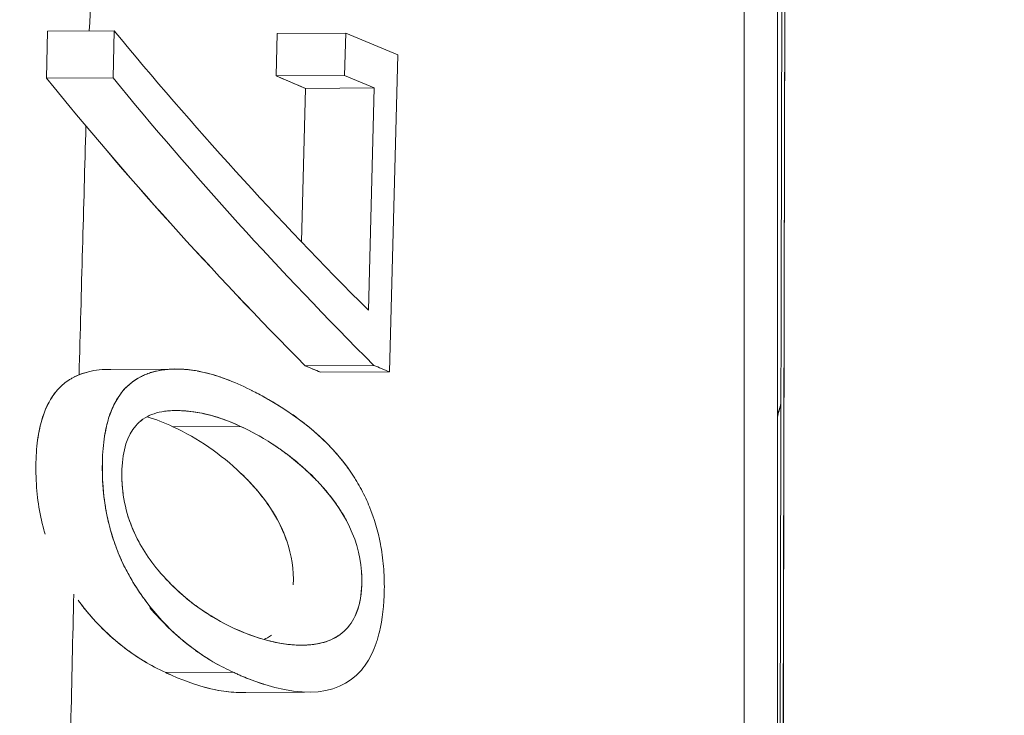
# Model space of a CAD drawing. Header units: millimetres. Extents: x -275 to -235, y -723 to -375.
# Tile 11 of 41: x -269.24 to -266.88, y -684.16 to -682.48. Entities that reach past the tile are written whole.
import ezdxf

# ---------------------------------------------------------------- set-up
doc = ezdxf.new("R2010")
doc.units = ezdxf.units.MM

msp = doc.modelspace()

# ---------------------------------------------------------------- linework, layer by layer
at = {"color": 0, "linetype": 'Continuous', "lineweight": 0}
for p, q in [((-267.4124, -685.8639), (-267.3925, -676.0968)), ((-267.5031, -696.7938), (-267.5031, -678.0233)), ((-267.5031, -678.0233), (-267.5031, -696.7938)), ((-267.4233, -697.0731), (-267.4233, -678.0632)), ((-267.4053, -678.7252), (-267.4416, -696.5582)), ((-269.1762, -682.5107), (-269.1786, -682.624)), ((-269.1762, -682.5107), (-269.0164, -682.5097)), ((-269.0164, -682.5097), (-269.1762, -682.5107)), ((-269.0164, -682.5097), (-269.0189, -682.6231)), ((-268.6271, -682.6184), (-268.6244, -682.5163)), ((-268.6244, -682.5163), (-268.6271, -682.6184)), ((-268.4601, -682.5153), (-268.6244, -682.5163)), ((-268.6244, -682.5163), (-268.4601, -682.5153)), ((-268.4601, -682.5153), (-268.4628, -682.6174)), ((-268.4628, -682.6174), (-268.4601, -682.5153)), ((-268.4601, -682.5153), (-268.3347, -682.5675)), ((-268.3347, -682.5675), (-268.3553, -683.3296)), ((-269.1786, -682.624), (-269.0189, -682.6231)), ((-269.0189, -682.6231), (-269.1786, -682.624)), ((-268.6271, -682.6184), (-268.4628, -682.6174)), ((-268.4628, -682.6174), (-268.6271, -682.6184)), ((-268.6271, -682.6184), (-268.5564, -682.6483)), ((-268.3915, -682.6473), (-268.4628, -682.6174)), ((-268.5662, -683.0173), (-268.5564, -682.6483)), ((-268.5564, -682.6483), (-268.5662, -683.0173)), ((-268.5564, -682.6483), (-268.3915, -682.6473)), ((-268.3915, -682.6473), (-268.5564, -682.6483)), ((-268.3915, -682.6473), (-268.4058, -683.1816)), ((-268.4058, -683.1816), (-268.3915, -682.6473)), ((-269.0288, -683.3238), (-268.8745, -683.3229)), ((-268.5575, -683.3151), (-268.3926, -683.3141)), ((-268.3926, -683.3141), (-268.5575, -683.3151)), ((-268.5575, -683.3151), (-268.5205, -683.3306)), ((-268.5205, -683.3306), (-268.3553, -683.3296)), ((-268.3553, -683.3296), (-268.5205, -683.3306)), ((-269.0234, -683.4237), (-269.0234, -683.4237)), ((-268.7128, -683.4606), (-268.875, -683.4616)), ((-268.875, -683.4616), (-268.7128, -683.4606)), ((-268.8926, -684.0526), (-268.7305, -684.0516)), ((-268.7305, -684.0516), (-268.8926, -684.0526)), ((-268.7123, -684.1002), (-268.5592, -684.0993))]:
    msp.add_line(p, q, dxfattribs=at)
for centre, major_axis, ratio, start_param, end_param in [((-249.178, -679.0672), (-21.3005, 0.3005), 0.471784, 0.379382, 0.451516), ((-249.1347, -679.1688), (-21.4938, 0.3053), 0.473538, 0.376185, 0.449365), ((-250.985, -681.9192), (19.5137, -0.4287), 0.199721, -2.668294, -2.664082)]:
    msp.add_ellipse(centre, major_axis=major_axis, ratio=ratio, start_param=start_param, end_param=end_param, dxfattribs=at)
at = {"color": 0, "linetype": 'Continuous', "lineweight": 0, "extrusion": (0, 0, -1)}
for centre, major_axis, ratio, start_param, end_param in [((-249.1576, -679.1766), (-21.4689, 0.3089), 0.473475, -0.449495, -0.37623), ((-249.1566, -679.1699), (-21.3214, 0.3029), 0.473538, -0.45275, -0.37889), ((-250.9843, -681.2464), (-19.6644, 0.4258), 0.200104, -0.469841, -0.461774), ((-250.987, -681.9194), (-19.6617, 0.4299), 0.199877, -0.473968, -0.469795)]:
    msp.add_ellipse(centre, major_axis=major_axis, ratio=ratio, start_param=start_param, end_param=end_param, dxfattribs=at)
at = {"color": 0, "linetype": 'Continuous', "lineweight": 0}
for points, knots in [([(-266.2326, -671.5012), (-266.5733, -671.9311), (-266.9027, -672.3835), (-267.2179, -672.8584), (-267.3085, -672.9948), (-267.3979, -673.1331), (-267.4861, -673.2733), (-267.5301, -673.3433), (-267.5739, -673.4139), (-267.6173, -673.4849), (-267.6391, -673.5204), (-267.6607, -673.556), (-267.6822, -673.5917), (-267.693, -673.6096), (-267.7038, -673.6275), (-267.7145, -673.6454), (-267.7253, -673.6633), (-267.7369, -673.6828), (-267.7467, -673.6993), (-268.2178, -674.4913), (-268.6605, -675.3591), (-269.0529, -676.3028), (-269.1183, -676.4601), (-269.1822, -676.6195), (-269.2447, -676.781), (-269.276, -676.8617), (-269.3068, -676.943), (-269.3373, -677.0248), (-269.3526, -677.0657), (-269.3677, -677.1067), (-269.3827, -677.1479), (-269.3902, -677.1685), (-269.3977, -677.1891), (-269.4052, -677.2097), (-269.4108, -677.2252), (-269.4164, -677.2407), (-269.422, -677.2563), (-269.4238, -677.2614), (-269.426, -677.2675), (-269.4275, -677.2718), (-269.7228, -678.0961), (-269.9967, -679.0242), (-270.2129, -680.0562), (-270.249, -680.2282), (-270.2834, -680.4031), (-270.316, -680.5809), (-270.3323, -680.6698), (-270.3481, -680.7594), (-270.3635, -680.8497), (-270.3712, -680.8949), (-270.3788, -680.9402), (-270.3862, -680.9857), (-270.3899, -681.0085), (-270.3936, -681.0313), (-270.3973, -681.0542), (-270.4005, -681.0742), (-270.4037, -681.0942), (-270.4068, -681.1142), (-270.4073, -681.1171), (-270.4079, -681.121), (-270.4082, -681.1228), (-270.5307, -681.9037), (-270.6606, -682.9765), (-270.6683, -684.3409)], [0.0771625, 0.0771625, 0.0771625, 0.0771625, 0.183765, 0.183765, 0.183765, 0.2143925, 0.2143925, 0.2143925, 0.2297062, 0.2297062, 0.2297062, 0.2373631, 0.2373631, 0.2373631, 0.2411915, 0.2411915, 0.2411915, 0.24502, 0.24502, 0.24502, 0.4287849, 0.4287849, 0.4287849, 0.4594124, 0.4594124, 0.4594124, 0.4747261, 0.4747261, 0.4747261, 0.482383, 0.482383, 0.482383, 0.4862114, 0.4862114, 0.4862114, 0.4890827, 0.4890827, 0.4890827, 0.4900399, 0.4900399, 0.4900399, 0.6738048, 0.6738048, 0.6738048, 0.7044323, 0.7044323, 0.7044323, 0.719746, 0.719746, 0.719746, 0.7274029, 0.7274029, 0.7274029, 0.7312313, 0.7312313, 0.7312313, 0.7345812, 0.7345812, 0.7345812, 0.7350598, 0.7350598, 0.7350598, 0.9377903, 0.9377903, 0.9377903, 0.9377903]), ([(-269.1822, -683.72), (-269.1832, -683.7167), (-269.1839, -683.7141), (-269.1852, -683.7095), (-269.1907, -683.6892), (-269.1951, -683.6684), (-269.1982, -683.6471), (-269.2013, -683.6259), (-269.2032, -683.6055), (-269.204, -683.582), (-269.2047, -683.5585), (-269.2042, -683.5365), (-269.2026, -683.5161), (-269.2017, -683.5058), (-269.2006, -683.496), (-269.1991, -683.4865), (-269.1976, -683.477), (-269.1955, -683.4664), (-269.1938, -683.4592), (-269.187, -683.4306), (-269.1768, -683.4065), (-269.1633, -683.387), (-269.1565, -683.3772), (-269.1488, -683.3686), (-269.1403, -683.3611), (-269.136, -683.3573), (-269.1315, -683.3538), (-269.1268, -683.3507), (-269.1245, -683.3491), (-269.1221, -683.3476), (-269.1196, -683.3461), (-269.1171, -683.3447), (-269.1138, -683.3429), (-269.112, -683.342), (-269.0978, -683.3347), (-269.0822, -683.3296), (-269.0652, -683.3267), (-269.0567, -683.3253), (-269.0478, -683.3243), (-269.0386, -683.3239), (-269.0341, -683.3238), (-269.0294, -683.3237), (-269.0247, -683.3238)], [0.3678822, 0.3678822, 0.3678822, 0.3678822, 0.375, 0.375, 0.375, 0.40625, 0.40625, 0.40625, 0.4375, 0.4375, 0.4375, 0.46875, 0.46875, 0.46875, 0.484375, 0.484375, 0.484375, 0.5, 0.5, 0.5, 0.5625, 0.5625, 0.5625, 0.59375, 0.59375, 0.59375, 0.609375, 0.609375, 0.609375, 0.6171875, 0.6171875, 0.6171875, 0.625, 0.625, 0.625, 0.6875, 0.6875, 0.6875, 0.71875, 0.71875, 0.71875, 0.7342094, 0.7342094, 0.7342094, 0.7342094]), ([(-269.0749, -683.3288), (-269.0785, -683.3296), (-269.0822, -683.3307), (-269.0858, -683.3318), (-269.0894, -683.3329), (-269.093, -683.3342), (-269.0966, -683.3355), (-269.1017, -683.3374), (-269.1067, -683.3394), (-269.1115, -683.3417)], [0.32869379, 0.32869379, 0.32869379, 0.32869379, 0.34220824, 0.34220824, 0.34220824, 0.35572269, 0.35572269, 0.35572269, 0.374534, 0.374534, 0.374534, 0.374534]), ([(-268.8171, -683.3274), (-268.8197, -683.327), (-268.8222, -683.3265), (-268.8247, -683.3262), (-268.8288, -683.3255), (-268.8328, -683.325), (-268.8368, -683.3245), (-268.8388, -683.3243), (-268.8408, -683.3241), (-268.8428, -683.3239), (-268.8448, -683.3237), (-268.8462, -683.3236), (-268.8487, -683.3234), (-268.8686, -683.3221), (-268.887, -683.3228), (-268.9041, -683.3257), (-268.9127, -683.3271), (-268.9208, -683.3291), (-268.9287, -683.3316), (-268.9326, -683.3329), (-268.9365, -683.3343), (-268.9402, -683.3358), (-268.9421, -683.3365), (-268.944, -683.3373), (-268.9458, -683.3382), (-268.9476, -683.339), (-268.9487, -683.3395), (-268.9513, -683.3408), (-268.972, -683.3511), (-268.9892, -683.366), (-269.0029, -683.3853), (-269.0098, -683.395), (-269.0158, -683.4059), (-269.021, -683.4178), (-269.0235, -683.4238), (-269.0259, -683.43), (-269.0281, -683.4366), (-269.0302, -683.4431), (-269.0318, -683.4483), (-269.0339, -683.4571), (-269.0382, -683.4745), (-269.0412, -683.4935), (-269.0429, -683.514), (-269.0447, -683.5346), (-269.0451, -683.558), (-269.0444, -683.5803), (-269.0437, -683.6025), (-269.0418, -683.6243), (-269.0387, -683.6456), (-269.0371, -683.6562), (-269.0353, -683.6667), (-269.0331, -683.6772), (-269.032, -683.6823), (-269.0308, -683.6874), (-269.0296, -683.6925)], [0.2091233, 0.2091233, 0.2091233, 0.2091233, 0.21875, 0.21875, 0.21875, 0.234375, 0.234375, 0.234375, 0.2421875, 0.2421875, 0.2421875, 0.25, 0.25, 0.25, 0.3125, 0.3125, 0.3125, 0.34375, 0.34375, 0.34375, 0.359375, 0.359375, 0.359375, 0.3671875, 0.3671875, 0.3671875, 0.375, 0.375, 0.375, 0.4375, 0.4375, 0.4375, 0.46875, 0.46875, 0.46875, 0.484375, 0.484375, 0.484375, 0.5, 0.5, 0.5, 0.53125, 0.53125, 0.53125, 0.5625, 0.5625, 0.5625, 0.59375, 0.59375, 0.59375, 0.609375, 0.609375, 0.609375, 0.6171011, 0.6171011, 0.6171011, 0.6171011]), ([(-269.0288, -683.4387), (-269.0222, -683.4182), (-269.0137, -683.4005), (-269.0031, -683.3856), (-268.9914, -683.3689), (-268.9771, -683.3557), (-268.9604, -683.3457), (-268.9562, -683.3433), (-268.9517, -683.3409), (-268.9483, -683.3393), (-268.9449, -683.3377), (-268.9414, -683.3362), (-268.9378, -683.3349), (-268.9342, -683.3335), (-268.9306, -683.3323), (-268.9268, -683.3311), (-268.9231, -683.33), (-268.9183, -683.3287), (-268.9145, -683.3279)], [0.5137607, 0.5137607, 0.5137607, 0.5137607, 0.56178, 0.56178, 0.56178, 0.6154536, 0.6154536, 0.6154536, 0.628872, 0.628872, 0.628872, 0.6422904, 0.6422904, 0.6422904, 0.6557088, 0.6557088, 0.6557088, 0.6691273, 0.6691273, 0.6691273, 0.6691273]), ([(-268.9145, -683.3279), (-268.9087, -683.3267), (-268.9045, -683.3259), (-268.899, -683.3251), (-268.8935, -683.3243), (-268.8878, -683.3237), (-268.8821, -683.3233), (-268.8708, -683.3226), (-268.8584, -683.3227), (-268.8472, -683.3236), (-268.8247, -683.3252), (-268.8014, -683.3298), (-268.7771, -683.3371), (-268.7638, -683.3412), (-268.7503, -683.346), (-268.7368, -683.3515)], [0.6691273, 0.6691273, 0.6691273, 0.6691273, 0.6898068, 0.6898068, 0.6898068, 0.7104863, 0.7104863, 0.7104863, 0.7518454, 0.7518454, 0.7518454, 0.8345636, 0.8345636, 0.8345636, 0.8798895, 0.8798895, 0.8798895, 0.8798895]), ([(-268.6296, -683.4055), (-268.6716, -683.3803), (-268.7107, -683.3609), (-268.7471, -683.3472), (-268.7653, -683.3404), (-268.7829, -683.335), (-268.7998, -683.331), (-268.8052, -683.3298), (-268.8106, -683.3286), (-268.8159, -683.3277)], [0, 0, 0, 0, 0.125, 0.125, 0.125, 0.1875, 0.1875, 0.1875, 0.207558, 0.207558, 0.207558, 0.207558]), ([(-269.1569, -683.3785), (-269.1572, -683.3789), (-269.1575, -683.3793), (-269.1578, -683.3796), (-269.1794, -683.4071), (-269.1934, -683.4455), (-269.2001, -683.4931)], [0.43562423, 0.43562423, 0.43562423, 0.43562423, 0.4368094, 0.4368094, 0.4368094, 0.52157083, 0.52157083, 0.52157083, 0.52157083]), ([(-268.6863, -683.3745), (-268.6859, -683.3747), (-268.6856, -683.3749), (-268.6852, -683.375), (-268.6806, -683.3773), (-268.6755, -683.3799), (-268.6698, -683.3828), (-268.6585, -683.3888), (-268.6451, -683.3962), (-268.6296, -683.4055)], [0.93648482, 0.93648482, 0.93648482, 0.93648482, 0.93796136, 0.93796136, 0.93796136, 0.95864091, 0.95864091, 0.95864091, 1, 1, 1, 1]), ([(-268.7305, -684.0516), (-268.5875, -684.1174), (-268.4813, -684.1153), (-268.4224, -684.0463), (-268.4126, -684.0347), (-268.404, -684.0214), (-268.3968, -684.0061), (-268.3932, -683.9985), (-268.3899, -683.9904), (-268.387, -683.9819), (-268.3855, -683.9776), (-268.3841, -683.9732), (-268.3828, -683.9687), (-268.3815, -683.9642), (-268.381, -683.9624), (-268.3791, -683.9548), (-268.3718, -683.9244), (-268.3679, -683.891), (-268.3674, -683.8531), (-268.3672, -683.8342), (-268.3679, -683.8157), (-268.3694, -683.7974), (-268.3709, -683.7792), (-268.3737, -683.7594), (-268.3767, -683.7438), (-268.3826, -683.7125), (-268.3913, -683.6827), (-268.4029, -683.6543), (-268.4087, -683.6402), (-268.4152, -683.6263), (-268.4224, -683.6128), (-268.426, -683.6061), (-268.4297, -683.5995), (-268.4337, -683.5929), (-268.4356, -683.5896), (-268.4377, -683.5864), (-268.4397, -683.5831), (-268.4418, -683.5799), (-268.4446, -683.5755), (-268.446, -683.5735), (-268.49, -683.508), (-268.552, -683.4521), (-268.6296, -683.4055)], [0, 0, 0, 0, 0.375, 0.375, 0.375, 0.4375, 0.4375, 0.4375, 0.46875, 0.46875, 0.46875, 0.484375, 0.484375, 0.484375, 0.5, 0.5, 0.5, 0.5625, 0.5625, 0.5625, 0.59375, 0.59375, 0.59375, 0.625, 0.625, 0.625, 0.6875, 0.6875, 0.6875, 0.71875, 0.71875, 0.71875, 0.734375, 0.734375, 0.734375, 0.742187, 0.742187, 0.742187, 0.75, 0.75, 0.75, 1, 1, 1, 1]), ([(-268.6296, -683.4055), (-268.5897, -683.4294), (-268.5545, -683.4556), (-268.5239, -683.4836), (-268.5086, -683.4977), (-268.4945, -683.5122), (-268.4815, -683.5272), (-268.475, -683.5347), (-268.4688, -683.5423), (-268.4629, -683.55), (-268.4599, -683.5539), (-268.457, -683.5577), (-268.4542, -683.5617), (-268.4528, -683.5636), (-268.4514, -683.5656), (-268.4501, -683.5676), (-268.4493, -683.5687), (-268.4488, -683.5694), (-268.4477, -683.571)], [0, 0, 0, 0, 0.125, 0.125, 0.125, 0.1875, 0.1875, 0.1875, 0.21875, 0.21875, 0.21875, 0.234375, 0.234375, 0.234375, 0.2421875, 0.2421875, 0.2421875, 0.2468626, 0.2468626, 0.2468626, 0.2468626]), ([(-268.728, -683.9461), (-268.758, -683.9323), (-268.7862, -683.916), (-268.8126, -683.8972), (-268.8258, -683.8878), (-268.8385, -683.8777), (-268.8508, -683.8671), (-268.857, -683.8618), (-268.863, -683.8563), (-268.8689, -683.8507), (-268.8719, -683.8479), (-268.8749, -683.845), (-268.8778, -683.8421), (-268.88, -683.8399), (-268.8821, -683.8377), (-268.8843, -683.8355), (-268.89, -683.8296), (-268.9022, -683.8165), (-268.9109, -683.806), (-268.9382, -683.7732), (-268.9588, -683.7392), (-268.9731, -683.7042), (-268.9915, -683.6593), (-268.9995, -683.6104), (-268.9977, -683.564), (-268.9959, -683.5177), (-268.9848, -683.4827), (-268.9643, -683.4592), (-268.954, -683.4474), (-268.9414, -683.4385), (-268.9263, -683.4325), (-268.9187, -683.4294), (-268.9106, -683.4271), (-268.9018, -683.4255), (-268.8974, -683.4247), (-268.8928, -683.4241), (-268.8881, -683.4236), (-268.8857, -683.4234), (-268.8833, -683.4232), (-268.8809, -683.4231), (-268.8784, -683.4229), (-268.875, -683.4228), (-268.8734, -683.4228), (-268.8225, -683.4218), (-268.7691, -683.4344), (-268.7128, -683.4606)], [0, 0, 0, 0, 0.125, 0.125, 0.125, 0.1875, 0.1875, 0.1875, 0.21875, 0.21875, 0.21875, 0.234375, 0.234375, 0.234375, 0.246094, 0.246094, 0.246094, 0.277344, 0.277344, 0.277344, 0.375, 0.375, 0.375, 0.5, 0.5, 0.5, 0.625, 0.625, 0.625, 0.6875, 0.6875, 0.6875, 0.71875, 0.71875, 0.71875, 0.734375, 0.734375, 0.734375, 0.742187, 0.742187, 0.742187, 0.75, 0.75, 0.75, 1, 1, 1, 1]), ([(-268.7128, -683.4606), (-268.7429, -683.4466), (-268.7722, -683.4364), (-268.8006, -683.4302), (-268.8149, -683.4271), (-268.8289, -683.425), (-268.8427, -683.4238), (-268.8496, -683.4232), (-268.8564, -683.4229), (-268.8632, -683.4228), (-268.8666, -683.4227), (-268.87, -683.4227), (-268.8734, -683.4228), (-268.8734, -683.4228), (-268.8734, -683.4228), (-268.8734, -683.4228)], [0, 0, 0, 0, 0.1333111, 0.1333111, 0.1333111, 0.1999666, 0.1999666, 0.1999666, 0.2332944, 0.2332944, 0.2332944, 0.2499583, 0.2499583, 0.2499583, 0.2499681, 0.2499681, 0.2499681, 0.2499681]), ([(-268.5861, -683.8413), (-268.5837, -683.7692), (-268.6071, -683.701), (-268.6554, -683.6367), (-268.6634, -683.626), (-268.6721, -683.6154), (-268.6815, -683.6049), (-268.6862, -683.5996), (-268.6911, -683.5944), (-268.6961, -683.5892), (-268.6986, -683.5866), (-268.7012, -683.584), (-268.7038, -683.5815), (-268.7064, -683.5789), (-268.7101, -683.5752), (-268.7117, -683.5737), (-268.7601, -683.5271), (-268.8149, -683.4898), (-268.875, -683.4616)], [0.5, 0.5, 0.5, 0.5, 0.6875, 0.6875, 0.6875, 0.71875, 0.71875, 0.71875, 0.734375, 0.734375, 0.734375, 0.7421875, 0.7421875, 0.7421875, 0.75, 0.75, 0.75, 1, 1, 1, 1]), ([(-268.5431, -683.5766), (-268.546, -683.5746), (-268.5465, -683.5742), (-268.5495, -683.5714), (-268.5525, -683.5685), (-268.5556, -683.5657), (-268.5587, -683.5629), (-268.5648, -683.5573), (-268.5712, -683.5518), (-268.5777, -683.5463), (-268.5907, -683.5354), (-268.6044, -683.5249), (-268.6187, -683.5149), (-268.6474, -683.4947), (-268.6788, -683.4764), (-268.7128, -683.4606)], [0.7374908, 0.7374908, 0.7374908, 0.7374908, 0.7538976, 0.7538976, 0.7538976, 0.7703045, 0.7703045, 0.7703045, 0.8031181, 0.8031181, 0.8031181, 0.8687454, 0.8687454, 0.8687454, 1, 1, 1, 1]), ([(-268.7128, -683.4606), (-268.6823, -683.4748), (-268.6532, -683.4912), (-268.6256, -683.51), (-268.6118, -683.5195), (-268.5984, -683.5294), (-268.5853, -683.54), (-268.5788, -683.5453), (-268.5724, -683.5507), (-268.5661, -683.5563), (-268.5629, -683.5591), (-268.5598, -683.5619), (-268.5566, -683.5647), (-268.5543, -683.5669), (-268.552, -683.5691), (-268.5497, -683.5712), (-268.5497, -683.5712), (-268.5497, -683.5712), (-268.5497, -683.5713)], [0, 0, 0, 0, 0.125, 0.125, 0.125, 0.1875, 0.1875, 0.1875, 0.21875, 0.21875, 0.21875, 0.234375, 0.234375, 0.234375, 0.2460938, 0.2460938, 0.2460938, 0.2461182, 0.2461182, 0.2461182, 0.2461182]), ([(-268.9392, -683.882), (-268.9402, -683.8804), (-268.9412, -683.8789), (-268.9421, -683.8776), (-268.9438, -683.8751), (-268.9453, -683.8739), (-268.9463, -683.8725), (-268.9472, -683.8712), (-268.9508, -683.8661), (-268.9526, -683.8636), (-268.9596, -683.8534), (-268.9665, -683.8428), (-268.9732, -683.8315), (-268.98, -683.8202), (-268.9861, -683.809), (-268.9927, -683.7955), (-268.9993, -683.782), (-269.0053, -683.7681), (-269.0107, -683.7539), (-269.0161, -683.7396), (-269.0209, -683.7249), (-269.0251, -683.7099), (-269.0272, -683.7023), (-269.0297, -683.6926), (-269.0317, -683.6836), (-269.0337, -683.6747), (-269.0354, -683.6657), (-269.037, -683.6567), (-269.043, -683.6214), (-269.0455, -683.5849), (-269.0447, -683.5472), (-269.0445, -683.5422), (-269.0444, -683.5373), (-269.0441, -683.5325)], [0.2496205, 0.2496205, 0.2496205, 0.2496205, 0.2531566, 0.2531566, 0.2531566, 0.2598658, 0.2598658, 0.2598658, 0.266575, 0.266575, 0.266575, 0.2934118, 0.2934118, 0.2934118, 0.3202486, 0.3202486, 0.3202486, 0.3470854, 0.3470854, 0.3470854, 0.3739223, 0.3739223, 0.3739223, 0.3873407, 0.3873407, 0.3873407, 0.4007591, 0.4007591, 0.4007591, 0.4529267, 0.4529267, 0.4529267, 0.4598735, 0.4598735, 0.4598735, 0.4598735]), ([(-268.9978, -683.5673), (-268.9978, -683.5677), (-268.9978, -683.5681), (-268.9978, -683.5686), (-268.9983, -683.5866), (-268.9973, -683.6045), (-268.995, -683.6222)], [0.50231542, 0.50231542, 0.50231542, 0.50231542, 0.50322372, 0.50322372, 0.50322372, 0.54111621, 0.54111621, 0.54111621, 0.54111621]), ([(-268.5474, -683.5734), (-268.5403, -683.5803), (-268.5292, -683.5914), (-268.5208, -683.6005), (-268.4523, -683.6754), (-268.4184, -683.7562), (-268.4215, -683.8408), (-268.4233, -683.8883), (-268.436, -683.9242), (-268.4593, -683.9485), (-268.4709, -683.9606), (-268.4852, -683.9699), (-268.5021, -683.9762), (-268.5105, -683.9794), (-268.5196, -683.9818), (-268.5293, -683.9835), (-268.5342, -683.9844), (-268.5392, -683.985), (-268.5443, -683.9855), (-268.5469, -683.9858), (-268.5495, -683.986), (-268.5522, -683.9861), (-268.5549, -683.9863), (-268.5587, -683.9864), (-268.5603, -683.9865), (-268.6107, -683.9876), (-268.6669, -683.9742), (-268.728, -683.9461)], [0.25, 0.25, 0.25, 0.25, 0.2771694, 0.2771694, 0.2771694, 0.5, 0.5, 0.5, 0.625, 0.625, 0.625, 0.6875, 0.6875, 0.6875, 0.71875, 0.71875, 0.71875, 0.734375, 0.734375, 0.734375, 0.7421875, 0.7421875, 0.7421875, 0.75, 0.75, 0.75, 1, 1, 1, 1]), ([(-268.7066, -683.5776), (-268.7052, -683.5786), (-268.7034, -683.5812), (-268.7014, -683.5834), (-268.6994, -683.5856), (-268.6971, -683.588), (-268.6946, -683.5907), (-268.6896, -683.5961), (-268.6866, -683.5992), (-268.6834, -683.6028), (-268.6768, -683.61), (-268.6706, -683.6173), (-268.6638, -683.6258), (-268.657, -683.6343), (-268.6506, -683.6429), (-268.6447, -683.6516), (-268.6387, -683.6603), (-268.6337, -683.668), (-268.6264, -683.6809), (-268.6159, -683.6996), (-268.6075, -683.7187), (-268.6011, -683.738)], [0.2632109, 0.2632109, 0.2632109, 0.2632109, 0.2706544, 0.2706544, 0.2706544, 0.2780979, 0.2780979, 0.2780979, 0.2929849, 0.2929849, 0.2929849, 0.322759, 0.322759, 0.322759, 0.352533, 0.352533, 0.352533, 0.382307, 0.382307, 0.382307, 0.4252229, 0.4252229, 0.4252229, 0.4252229]), ([(-268.4629, -683.6785), (-268.4698, -683.6665), (-268.4746, -683.6593), (-268.4803, -683.6509), (-268.4863, -683.6422), (-268.4927, -683.6336), (-268.4996, -683.6251), (-268.5064, -683.6165), (-268.5127, -683.6094), (-268.5193, -683.6021), (-268.5226, -683.5985), (-268.5258, -683.5951), (-268.531, -683.5896), (-268.5336, -683.5868), (-268.536, -683.5844), (-268.538, -683.5822), (-268.54, -683.58), (-268.5417, -683.5775), (-268.5431, -683.5766)], [0.6194124, 0.6194124, 0.6194124, 0.6194124, 0.6479446, 0.6479446, 0.6479446, 0.6777933, 0.6777933, 0.6777933, 0.7076421, 0.7076421, 0.7076421, 0.7225664, 0.7225664, 0.7225664, 0.7300286, 0.7300286, 0.7300286, 0.7374908, 0.7374908, 0.7374908, 0.7374908]), ([(-268.9839, -683.6734), (-268.9781, -683.6928), (-268.9704, -683.712), (-268.9609, -683.7307), (-268.9576, -683.7371), (-268.9555, -683.741), (-268.953, -683.7454), (-268.9505, -683.7498), (-268.9479, -683.7542), (-268.9453, -683.7585), (-268.9439, -683.7606), (-268.9426, -683.7628), (-268.9412, -683.7649)], [0.5783557, 0.5783557, 0.5783557, 0.5783557, 0.6215245, 0.6215245, 0.6215245, 0.6363121, 0.6363121, 0.6363121, 0.6510997, 0.6510997, 0.6510997, 0.65842851, 0.65842851, 0.65842851, 0.65842851]), ([(-269.0284, -683.6974), (-269.0274, -683.7013), (-269.0264, -683.7053), (-269.0256, -683.7081), (-269.0172, -683.7388), (-269.0058, -683.7687), (-268.9915, -683.7976), (-268.9844, -683.812), (-268.9765, -683.8262), (-268.9679, -683.8402), (-268.9635, -683.8472), (-268.959, -683.8541), (-268.9543, -683.861), (-268.952, -683.8644), (-268.9496, -683.8679), (-268.9471, -683.8713), (-268.9447, -683.8747), (-268.9414, -683.8791), (-268.9396, -683.8815), (-268.8915, -683.9453), (-268.8342, -683.996), (-268.7664, -684.0335)], [0.6194644, 0.6194644, 0.6194644, 0.6194644, 0.625, 0.625, 0.625, 0.6875, 0.6875, 0.6875, 0.71875, 0.71875, 0.71875, 0.734375, 0.734375, 0.734375, 0.7421875, 0.7421875, 0.7421875, 0.75, 0.75, 0.75, 0.9632892, 0.9632892, 0.9632892, 0.9632892]), ([(-268.4377, -683.9166), (-268.4282, -683.8963), (-268.4228, -683.8716), (-268.4216, -683.8426), (-268.4211, -683.8319), (-268.4213, -683.8212), (-268.422, -683.8101)], [0.43587249, 0.43587249, 0.43587249, 0.43587249, 0.49870084, 0.49870084, 0.49870084, 0.52196766, 0.52196766, 0.52196766, 0.52196766]), ([(-268.8922, -683.828), (-268.8857, -683.8333), (-268.88, -683.84), (-268.8738, -683.846), (-268.8676, -683.852), (-268.8613, -683.8578), (-268.8549, -683.8635), (-268.8421, -683.8748), (-268.8289, -683.8854), (-268.8152, -683.8953), (-268.7878, -683.915), (-268.7588, -683.932), (-268.728, -683.9461)], [0.7398253, 0.7398253, 0.7398253, 0.7398253, 0.7723471, 0.7723471, 0.7723471, 0.804869, 0.804869, 0.804869, 0.8699126, 0.8699126, 0.8699126, 1, 1, 1, 1]), ([(-269.1211, -684.2082), (-269.1209, -684.1985), (-269.1207, -684.1887), (-269.1205, -684.179), (-269.1182, -684.073), (-269.1158, -683.9679), (-269.1134, -683.8637)], [0.42147377, 0.42147377, 0.42147377, 0.42147377, 0.42287498, 0.42287498, 0.42287498, 0.43820038, 0.43820038, 0.43820038, 0.43820038]), ([(-268.9213, -684.0382), (-268.9518, -684.0218), (-268.9802, -684.0027), (-269.0066, -683.981), (-269.0238, -683.9668), (-269.0402, -683.9514), (-269.0558, -683.935), (-269.0637, -683.9267), (-269.0712, -683.9182), (-269.0786, -683.9094), (-269.0823, -683.905), (-269.086, -683.9005), (-269.0896, -683.8959), (-269.0914, -683.8937), (-269.0932, -683.8914), (-269.095, -683.8891), (-269.0967, -683.8868), (-269.0977, -683.8854), (-269.1002, -683.8821)], [0.0294452, 0.0294452, 0.0294452, 0.0294452, 0.125, 0.125, 0.125, 0.1875, 0.1875, 0.1875, 0.21875, 0.21875, 0.21875, 0.234375, 0.234375, 0.234375, 0.2421875, 0.2421875, 0.2421875, 0.25, 0.25, 0.25, 0.25]), ([(-269.0889, -683.8974), (-269.0858, -683.9017), (-269.0839, -683.903), (-269.0801, -683.9076), (-269.0762, -683.9123), (-269.0722, -683.9169), (-269.0683, -683.9213), (-269.0605, -683.9301), (-269.0524, -683.9386), (-269.0445, -683.9465), (-269.0286, -683.9623), (-269.0114, -683.9774), (-268.9953, -683.9899), (-268.9632, -684.015), (-268.9289, -684.0357), (-268.8926, -684.0526)], [0.7611562, 0.7611562, 0.7611562, 0.7611562, 0.7760839, 0.7760839, 0.7760839, 0.7910117, 0.7910117, 0.7910117, 0.8208672, 0.8208672, 0.8208672, 0.8805781, 0.8805781, 0.8805781, 1, 1, 1, 1]), ([(-268.8306, -683.9917), (-268.8478, -683.9788), (-268.8649, -683.9644), (-268.8818, -683.9483), (-268.89, -683.9405), (-268.8983, -683.9323), (-268.9064, -683.9236), (-268.9105, -683.9193), (-268.9146, -683.9149), (-268.9187, -683.9103), (-268.9208, -683.9081), (-268.9228, -683.9058), (-268.9248, -683.9035), (-268.9269, -683.9011), (-268.9288, -683.9), (-268.9309, -683.8964)], [0.1182734, 0.1182734, 0.1182734, 0.1182734, 0.1798036, 0.1798036, 0.1798036, 0.2097709, 0.2097709, 0.2097709, 0.2247545, 0.2247545, 0.2247545, 0.2322464, 0.2322464, 0.2322464, 0.2397382, 0.2397382, 0.2397382, 0.2397382]), ([(-268.728, -683.9461), (-268.6943, -683.9616), (-268.663, -683.9722), (-268.6342, -683.9786), (-268.6197, -683.9818), (-268.6059, -683.984), (-268.5927, -683.9853), (-268.5861, -683.9859), (-268.5796, -683.9863), (-268.5733, -683.9864), (-268.5701, -683.9865), (-268.567, -683.9865), (-268.5639, -683.9865), (-268.5624, -683.9865), (-268.5609, -683.9865), (-268.5591, -683.9864), (-268.5574, -683.9864), (-268.5557, -683.9864), (-268.5538, -683.9863)], [0, 0, 0, 0, 0.1299554, 0.1299554, 0.1299554, 0.1949332, 0.1949332, 0.1949332, 0.227422, 0.227422, 0.227422, 0.2436664, 0.2436664, 0.2436664, 0.2517887, 0.2517887, 0.2517887, 0.2599109, 0.2599109, 0.2599109, 0.2599109]), ([(-268.5348, -683.9844), (-268.5342, -683.9844), (-268.5337, -683.9843), (-268.5331, -683.9842), (-268.5263, -683.9831), (-268.52, -683.9819), (-268.5128, -683.9798), (-268.5056, -683.9778), (-268.4988, -683.9752), (-268.4924, -683.9722), (-268.486, -683.9692), (-268.4814, -683.9668), (-268.4734, -683.9609), (-268.4732, -683.9608), (-268.4731, -683.9607), (-268.4729, -683.9606)], [0.28739988, 0.28739988, 0.28739988, 0.28739988, 0.28975962, 0.28975962, 0.28975962, 0.31960836, 0.31960836, 0.31960836, 0.34945711, 0.34945711, 0.34945711, 0.37930586, 0.37930586, 0.37930586, 0.37987982, 0.37987982, 0.37987982, 0.37987982]), ([(-268.6572, -684.0804), (-268.6578, -684.0802), (-268.6585, -684.08), (-268.6592, -684.0798), (-268.6704, -684.0762), (-268.682, -684.072), (-268.6939, -684.0673), (-268.6998, -684.065), (-268.7058, -684.0625), (-268.7119, -684.0599), (-268.715, -684.0586), (-268.7181, -684.0572), (-268.7212, -684.0558), (-268.7213, -684.0558), (-268.7214, -684.0557), (-268.7215, -684.0557)], [0.93562926, 0.93562926, 0.93562926, 0.93562926, 0.9375, 0.9375, 0.9375, 0.96875, 0.96875, 0.96875, 0.984375, 0.984375, 0.984375, 0.9921875, 0.9921875, 0.9921875, 0.99248376, 0.99248376, 0.99248376, 0.99248376]), ([(-268.8181, -684.082), (-268.7972, -684.0886), (-268.7775, -684.0934), (-268.7589, -684.0964), (-268.7425, -684.0991), (-268.7269, -684.1003), (-268.7123, -684.1002)], [0.0659582, 0.0659582, 0.0659582, 0.0659582, 0.125, 0.125, 0.125, 0.1771648, 0.1771648, 0.1771648, 0.1771648])]:
    msp.add_open_spline(points, degree=3, knots=knots, dxfattribs=at)
for points in [[(-267.3925, -676.0968), (-267.3967, -678.1477), (-267.4066, -683.0372), (-267.4124, -685.8639)], [(-269.076, -682.5101), (-269.0655, -682.2947), (-269.0466, -682.1096), (-269.0192, -681.9516)], [(-268.5815, -682.6378), (-268.5815, -682.6377), (-268.5815, -682.6377), (-268.5815, -682.6377)], [(-269.1005, -683.3367), (-269.0952, -683.1331), (-269.0897, -682.9337), (-269.084, -682.7387)], [(-267.4233, -683.4373), (-267.4206, -683.4266), (-267.4177, -683.416), (-267.4148, -683.4055)], [(-267.4148, -683.4071), (-267.4177, -683.4177), (-267.4206, -683.4283), (-267.4233, -683.4389)], [(-269.0392, -683.4837), (-269.0371, -683.4707), (-269.0344, -683.4586), (-269.0317, -683.4487)], [(-268.9461, -683.4424), (-268.9482, -683.4439), (-268.951, -683.446), (-268.9538, -683.4483)], [(-268.875, -683.4616), (-268.8962, -683.4516), (-268.9169, -683.4437), (-268.9373, -683.4376)], [(-268.9372, -683.4376), (-268.9169, -683.4436), (-268.8961, -683.4516), (-268.875, -683.4616)], [(-268.7133, -683.5721), (-268.7104, -683.5749), (-268.7097, -683.5754), (-268.7066, -683.5776)], [(-268.6103, -683.7137), (-268.6103, -683.7136), (-268.6103, -683.7136), (-268.6103, -683.7136)], [(-269.1027, -683.8788), (-269.0983, -683.8847), (-269.0925, -683.8916), (-269.09, -683.8953)], [(-269.09, -683.8955), (-269.0894, -683.8965), (-269.0891, -683.8969), (-269.0889, -683.8974)], [(-268.8767, -683.9531), (-268.8763, -683.9532), (-268.8759, -683.9534), (-268.8754, -683.9536)], [(-268.6382, -683.9624), (-268.6456, -683.9678), (-268.6501, -683.9702), (-268.6561, -683.973)], [(-268.7305, -684.0516), (-268.7608, -684.0377), (-268.7909, -684.0205), (-268.8206, -683.9991)], [(-268.5538, -683.9863), (-268.5517, -683.9861), (-268.5495, -683.986), (-268.5474, -683.9858)], [(-268.7, -684.1002), (-268.7533, -684.1031), (-268.8178, -684.0873), (-268.8926, -684.0526)], [(-268.8926, -684.0526), (-268.8896, -684.0536), (-268.8866, -684.0553), (-268.8836, -684.0567)], [(-268.7215, -684.0557), (-268.7245, -684.0543), (-268.7276, -684.0526), (-268.7305, -684.0516)]]:
    msp.add_open_spline(points, degree=3, dxfattribs=at)

doc.saveas('drawing.dxf')
